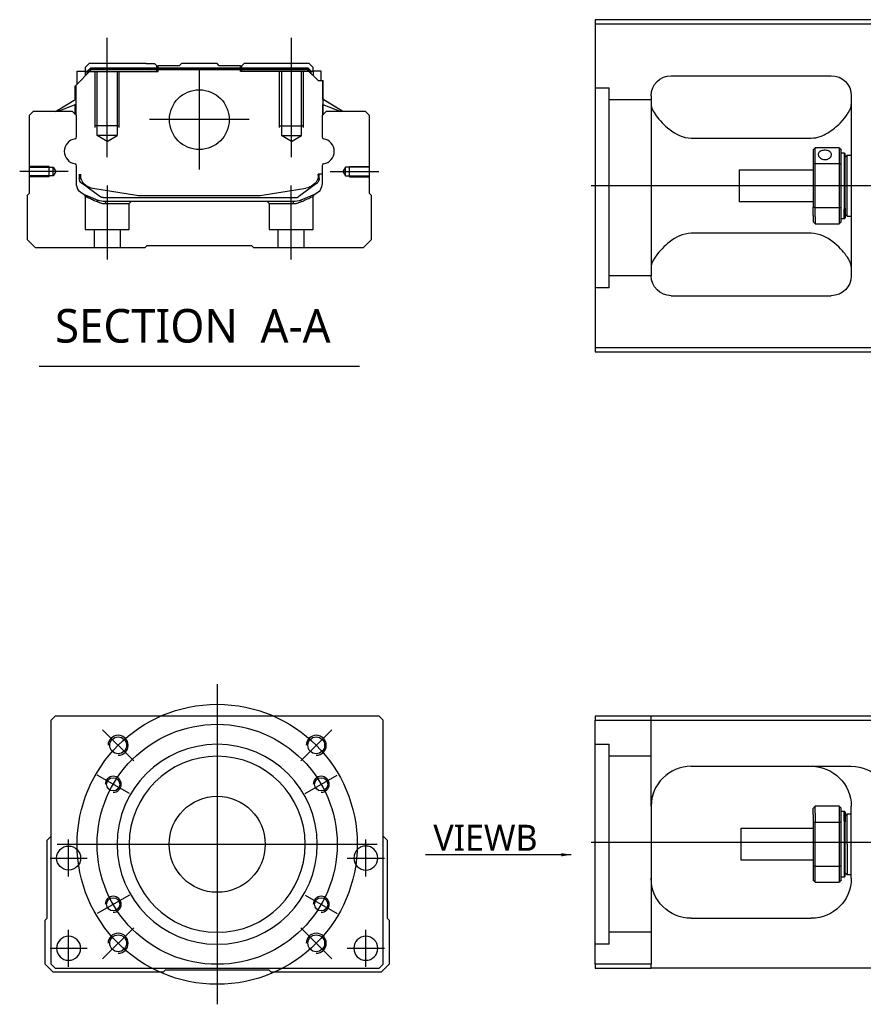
# Model space of a CAD drawing. Header units: millimetres. Extents: x -386 to 3135, y -1989 to 860.
# Tile 15 of 41: x -378 to -167, y -639 to -393. Entities that reach past the tile are written whole.
import ezdxf
from ezdxf.lldxf.tags import DXFTag

# ---------------------------------------------------------------- set-up
doc = ezdxf.new("R2010")
doc.units = ezdxf.units.MM
doc.layers.get('0').update_dxf_attribs({"linetype": 'CONTINUOUS'})
doc.styles.add('CHN', font='Microsoft JhengHei.ttf')
doc.styles.add('DIM-7', font='SIMPLEX.shx', dxfattribs={"width": 0.7, "bigfont": 'chineset.shx'})
tags = doc.linetypes.add('DASHED', pattern=[25.72, 12.86, -12.86]).pattern_tags.tags
tags[6:7] = [DXFTag(74, 4), DXFTag(75, 0), DXFTag(340, '0'), DXFTag(46, 0.0), DXFTag(50, 0.0), DXFTag(44, 0.0), DXFTag(45, 0.0)]
tags[4:5] = [DXFTag(74, 4), DXFTag(75, 0), DXFTag(340, '0'), DXFTag(46, 0.0), DXFTag(50, 0.0), DXFTag(44, 0.0), DXFTag(45, 0.0)]
doc.dimstyles.new('CNS', dxfattribs={"dimtxt": 3.5, "dimasz": 2.5, "dimexe": 1, "dimexo": 1, "dimgap": 1, "dimtad": 1, "dimdsep": 46, "dimtxsty": 'DIM-7', "dimcen": 0.09, "dimclrd": 4, "dimclre": 4, "dimclrt": 1, "dimadec": 0, "dimazin": 0, "dimtfac": 1, "dimtmove": 0, "dimatfit": 3, "dimfxl": 1, "dimtvp": 0.971429, "dimtolj": 1, "dimarcsym": 0})

msp = doc.modelspace()

# ---------------------------------------------------------------- linework, layer by layer
at = {"linetype": 'Continuous'}
for p, q in [((-159.89, -392.6), (-233.89, -392.6)), ((-233.89, -392.6), (-233.89, -474.6)), ((-233.89, -393.6), (-159.89, -393.6)), ((-360.26, -403.59), (-361.26, -404.59)), ((-346.08, -403.59), (-360.26, -403.59)), ((-346.08, -403.59), (-343.98, -403.59)), ((-343.98, -403.59), (-343.43, -404.14)), ((-337.78, -404.14), (-337.23, -403.59)), ((-328.33, -403.59), (-337.23, -403.59)), ((-327.78, -404.14), (-328.33, -403.59)), ((-322.13, -404.14), (-321.58, -403.59)), ((-322.13, -404.14), (-321.58, -403.59)), ((-319.48, -403.59), (-321.58, -403.59)), ((-321.58, -403.59), (-321.58, -403.59)), ((-305.3, -403.59), (-319.48, -403.59)), ((-304.3, -404.59), (-305.3, -403.59)), ((-363.66, -409.04), (-359.76, -405.14)), ((-363.26, -405.44), (-361.26, -405.44)), ((-363.26, -408.64), (-363.26, -405.44)), ((-361.26, -404.59), (-361.26, -405.44)), ((-361.26, -405.44), (-361.26, -406.64)), ((-360.76, -405.59), (-361.26, -405.59)), ((-360.76, -405.5), (-359.9, -404.64)), ((-360.76, -406.14), (-360.76, -405.5)), ((-360.53, -405.6), (-360.76, -405.5)), ((-360.53, -405.6), (-359.8, -404.87)), ((-360.53, -405.91), (-360.53, -405.6)), ((-359.9, -404.64), (-305.67, -404.64)), ((-359.8, -404.87), (-359.9, -404.64)), ((-359.8, -404.87), (-305.76, -404.87)), ((-305.8, -405.14), (-359.76, -405.14)), ((-343.43, -404.14), (-343.08, -404.14)), ((-337.78, -404.14), (-343.08, -404.14)), ((-343.08, -404.64), (-343.08, -404.14)), ((-322.48, -404.14), (-327.78, -404.14)), ((-322.48, -404.14), (-322.13, -404.14)), ((-322.48, -404.64), (-322.48, -404.14)), ((-303.1, -407.84), (-305.8, -405.14)), ((-305.76, -404.87), (-305.67, -404.64)), ((-305.03, -405.6), (-305.76, -404.87)), ((-304.8, -405.5), (-305.67, -404.64)), ((-305.03, -405.6), (-304.8, -405.5)), ((-305.03, -405.91), (-305.03, -405.6)), ((-304.8, -406.14), (-304.8, -405.5)), ((-304.3, -405.59), (-304.8, -405.59)), ((-304.3, -405.44), (-304.3, -404.59)), ((-302.3, -405.44), (-304.3, -405.44)), ((-304.3, -405.44), (-304.3, -406.64)), ((-302.3, -407.84), (-302.3, -405.44)), ((-302.3, -405.44), (-302.3, -405.44)), ((-303.1, -407.84), (-301.95, -407.84)), ((-301.95, -407.84), (-301.95, -415.09)), ((-301.95, -407.84), (-301.9, -407.84)), ((-301.9, -412.49), (-301.9, -407.84)), ((-301.9, -407.84), (-301.8, -407.84)), ((-301.8, -412.55), (-301.8, -407.84)), ((-214.89, -406.6), (-174.89, -406.6)), ((-363.76, -412.55), (-363.76, -409.14)), ((-363.66, -412.49), (-363.66, -409.04)), ((-363.61, -408.99), (-363.61, -415.09)), ((-368.67, -415.59), (-363.61, -412.45)), ((-296.9, -415.59), (-301.95, -412.45)), ((-296.9, -415.59), (-301.8, -412.55)), ((-219.89, -411.6), (-219.89, -456.6)), ((-169.89, -411.6), (-169.89, -456.6)), ((-374.28, -415.59), (-375.28, -416.59)), ((-364.46, -415.59), (-374.28, -415.59)), ((-363.61, -413.79), (-368.12, -415.59)), ((-363.46, -416.59), (-364.46, -415.59)), ((-363.76, -416.29), (-363.76, -413.85)), ((-363.66, -416.39), (-363.66, -413.81)), ((-301.1, -415.59), (-302.1, -416.59)), ((-301.95, -413.79), (-297.45, -415.59)), ((-301.9, -416.39), (-301.9, -413.81)), ((-301.8, -416.29), (-301.8, -413.85)), ((-291.28, -415.59), (-301.1, -415.59)), ((-290.28, -416.59), (-291.28, -415.59)), ((-375.28, -416.59), (-375.28, -436.04)), ((-363.46, -421.91), (-363.46, -416.59)), ((-302.1, -416.59), (-302.1, -421.91)), ((-290.28, -436.04), (-290.28, -416.59)), ((-209.89, -422.2), (-179.89, -422.2)), ((-179.39, -425.1), (-179.39, -428.7)), ((-172.89, -424.6), (-178.89, -424.6)), ((-178.89, -428.56), (-178.89, -424.6)), ((-172.89, -424.6), (-172.89, -428.56)), ((-172.39, -428.7), (-172.39, -425.1)), ((-172.39, -425.85), (-171.69, -425.85)), ((-171.69, -425.85), (-171.39, -426.15)), ((-171.69, -425.85), (-171.69, -439.94)), ((-171.39, -439.73), (-171.39, -426.15)), ((-171.39, -426.95), (-170.89, -426.45)), ((-170.89, -426.45), (-169.89, -426.45)), ((-170.89, -441.75), (-170.89, -426.45)), ((-363.46, -433.52), (-363.46, -429.13)), ((-302.1, -429.13), (-302.1, -433.52)), ((-197.89, -430.1), (-179.39, -430.1)), ((-197.89, -430.1), (-197.89, -438.1)), ((-179.39, -428.7), (-179.39, -439.51)), ((-178.89, -439.65), (-178.89, -428.56)), ((-178.89, -428.56), (-172.89, -428.56)), ((-172.89, -428.56), (-172.89, -439.65)), ((-172.39, -439.51), (-172.39, -428.7)), ((-362.76, -431.24), (-362.76, -432.32)), ((-362.46, -431.24), (-362.46, -432.29)), ((-302.1, -431.24), (-303.1, -431.24)), ((-303.1, -431.24), (-303.1, -432.29)), ((-302.8, -432.32), (-302.8, -431.24)), ((-362.08, -433.59), (-362.15, -433.54)), ((-357.66, -436.8), (-362.08, -433.59)), ((-359.39, -434.72), (-348.49, -436.46)), ((-317.08, -436.46), (-306.17, -434.72)), ((-303.49, -433.59), (-307.91, -436.8)), ((-303.42, -433.54), (-303.49, -433.59)), ((-375.28, -436.04), (-375.78, -436.54)), ((-375.78, -436.54), (-375.78, -447.59)), ((-356.78, -437.09), (-308.79, -437.09)), ((-309.29, -438.09), (-356.27, -438.09)), ((-346.83, -436.59), (-318.73, -436.59)), ((-303.96, -436.29), (-307.39, -437.71)), ((-289.78, -436.54), (-290.28, -436.04)), ((-289.78, -447.59), (-289.78, -436.54)), ((-179.39, -438.1), (-197.89, -438.1)), ((-179.39, -441.53), (-179.39, -439.51)), ((-172.89, -439.65), (-178.89, -439.65)), ((-178.89, -441.88), (-178.89, -439.65)), ((-172.89, -439.65), (-172.89, -441.88)), ((-172.39, -443.1), (-172.39, -439.51)), ((-171.69, -442.35), (-171.69, -439.94)), ((-171.39, -439.73), (-171.39, -442.05)), ((-179.39, -441.53), (-179.39, -443.1)), ((-178.89, -441.88), (-178.89, -443.6)), ((-172.89, -441.88), (-172.89, -443.6)), ((-171.69, -442.35), (-172.39, -442.35)), ((-171.39, -442.05), (-171.69, -442.35)), ((-171.39, -441.25), (-170.89, -441.75)), ((-170.89, -441.75), (-169.89, -441.75)), ((-178.89, -443.6), (-172.89, -443.6)), ((-375.78, -447.59), (-373.78, -449.59)), ((-291.78, -449.59), (-289.78, -447.59)), ((-179.89, -446.01), (-209.89, -446.01)), ((-373.78, -449.59), (-346.28, -449.59)), ((-346.28, -449.59), (-345.78, -449.09)), ((-345.78, -449.09), (-319.78, -449.09)), ((-319.78, -449.09), (-319.28, -449.59)), ((-319.28, -449.59), (-291.78, -449.59)), ((-214.89, -461.6), (-174.89, -461.6)), ((-233.89, -474.6), (-233.89, -475.6)), ((-159.89, -474.6), (-233.89, -474.6)), ((-233.89, -475.6), (-159.89, -475.6)), ((-368.81, -566.76), (-369.81, -567.76)), ((-369.81, -628.76), (-369.81, -567.76)), ((-300.31, -566.76), (-368.81, -566.76)), ((-287.81, -566.76), (-300.31, -566.76)), ((-286.81, -567.76), (-287.81, -566.76)), ((-286.81, -628.76), (-286.81, -567.76)), ((-233.89, -566.76), (-233.89, -567.76)), ((-159.89, -566.76), (-233.89, -566.76)), ((-233.89, -567.76), (-159.89, -567.76)), ((-233.89, -628.76), (-233.89, -567.76)), ((-209.89, -579.26), (-169.89, -579.26)), ((-219.89, -589.26), (-219.89, -628.76)), ((-179.39, -591.33), (-179.39, -589.76)), ((-172.89, -589.26), (-178.89, -589.26)), ((-178.89, -590.98), (-178.89, -589.26)), ((-172.89, -589.26), (-172.89, -590.98)), ((-172.39, -593.35), (-172.39, -589.76)), ((-172.39, -590.51), (-171.69, -590.51)), ((-171.69, -590.51), (-171.39, -590.81)), ((-171.69, -592.92), (-171.69, -590.51)), ((-169.89, -607.26), (-169.89, -589.26)), ((-179.39, -591.33), (-179.39, -593.35)), ((-178.89, -590.98), (-178.89, -593.21)), ((-178.89, -604.3), (-178.89, -593.21)), ((-178.89, -593.21), (-172.89, -593.21)), ((-172.89, -590.98), (-172.89, -593.21)), ((-172.89, -593.21), (-172.89, -604.3)), ((-171.69, -592.92), (-171.69, -607.01)), ((-171.39, -590.81), (-171.39, -593.13)), ((-171.39, -591.61), (-170.89, -591.11)), ((-171.39, -606.71), (-171.39, -593.13)), ((-170.89, -591.11), (-169.89, -591.11)), ((-170.89, -598.76), (-170.89, -591.11)), ((-197.39, -594.76), (-179.39, -594.76)), ((-197.39, -598.76), (-197.39, -594.76)), ((-179.39, -593.35), (-179.39, -604.16)), ((-172.39, -604.16), (-172.39, -593.35)), ((-370.81, -597.76), (-369.81, -596.76)), ((-370.81, -617.21), (-370.81, -597.76)), ((-286.81, -596.76), (-285.81, -597.76)), ((-285.81, -597.76), (-285.81, -617.21)), ((-197.39, -602.76), (-197.39, -598.76)), ((-170.89, -598.76), (-170.89, -606.41)), ((-179.39, -602.76), (-197.39, -602.76)), ((-179.39, -604.16), (-179.39, -607.76)), ((-178.89, -608.26), (-178.89, -604.3)), ((-172.89, -604.3), (-178.89, -604.3)), ((-172.89, -604.3), (-172.89, -608.26)), ((-172.39, -607.76), (-172.39, -604.16)), ((-171.69, -607.01), (-172.39, -607.01)), ((-171.39, -606.71), (-171.69, -607.01)), ((-170.89, -606.41), (-171.39, -605.91)), ((-169.89, -606.41), (-170.89, -606.41)), ((-178.89, -608.26), (-172.89, -608.26)), ((-371.31, -617.71), (-370.81, -617.21)), ((-371.31, -628.76), (-371.31, -617.71)), ((-285.81, -617.21), (-285.31, -617.71)), ((-285.31, -617.71), (-285.31, -628.76)), ((-209.89, -617.26), (-179.89, -617.26)), ((-369.31, -630.76), (-371.31, -628.76)), ((-369.81, -628.76), (-368.81, -629.76)), ((-368.81, -629.76), (-287.81, -629.76)), ((-287.81, -629.76), (-286.81, -628.76)), ((-285.31, -628.76), (-287.31, -630.76)), ((-233.89, -628.76), (-233.89, -629.76)), ((-219.89, -628.76), (-233.89, -628.76)), ((-233.89, -629.76), (-219.89, -629.76)), ((-219.89, -629.76), (-219.89, -628.76)), ((-159.89, -629.76), (-219.89, -629.76)), ((-341.81, -630.76), (-369.31, -630.76)), ((-341.31, -630.26), (-341.81, -630.76)), ((-315.31, -630.26), (-341.31, -630.26)), ((-314.81, -630.76), (-315.31, -630.26)), ((-287.31, -630.76), (-314.81, -630.76))]:
    msp.add_line(p, q, dxfattribs=at)
at = {"ltscale": 0.2}
for p, q in [((-355.78, -427), (-355.78, -397.18)), ((-309.78, -427), (-309.78, -397.18)), ((-332.78, -405.11), (-332.78, -430.06)), ((-320.31, -417.59), (-345.26, -417.59)), ((-365.5, -430.59), (-377.65, -430.59)), ((-300.06, -430.59), (-287.92, -430.59)), ((-355.73, -452.59), (-355.73, -434.09)), ((-309.84, -452.59), (-309.84, -434.09)), ((-349.17, -577.9), (-356.95, -570.12)), ((-307.45, -577.9), (-299.67, -570.12)), ((-349.17, -619.62), (-356.95, -627.39)), ((-307.45, -619.62), (-299.67, -627.39))]:
    msp.add_line(p, q, dxfattribs=at)
at = {"linetype": 'DASHED'}
for p, q in [((-360.76, -405.59), (-343.08, -405.59)), ((-343.43, -405.59), (-343.43, -404.14)), ((-343.08, -405.59), (-343.08, -404.64)), ((-322.48, -405.59), (-322.48, -404.64)), ((-304.8, -405.59), (-322.48, -405.59)), ((-322.13, -405.59), (-322.13, -404.14)), ((-304.3, -405.59), (-304.3, -405.44)), ((-302.3, -407.59), (-302.3, -407.59)), ((-301.74, -412.59), (-301.74, -412.59)), ((-361.28, -436.76), (-361.28, -445.09)), ((-350.28, -438.59), (-349.78, -438.09)), ((-315.84, -438.09), (-315.34, -438.59)), ((-304.34, -445.09), (-304.34, -436.79)), ((-356.23, -438.59), (-350.28, -438.59)), ((-350.28, -445.09), (-350.28, -438.59)), ((-315.34, -438.59), (-315.34, -445.09)), ((-315.34, -438.59), (-309.34, -438.59)), ((-361.28, -445.09), (-355.78, -445.09)), ((-359.08, -445.09), (-359.08, -449.59)), ((-355.78, -445.09), (-350.28, -445.09)), ((-352.48, -449.59), (-352.48, -445.09)), ((-315.34, -445.09), (-304.34, -445.09)), ((-313.14, -445.09), (-313.14, -449.59)), ((-306.54, -449.59), (-306.54, -445.09)), ((-230.39, -459.62), (-233.89, -459.62)), ((-230.39, -623.76), (-233.89, -623.76))]:
    msp.add_line(p, q, dxfattribs=at)
at = {"linetype": 'DASHED', "ltscale": 0.1}
for p, q in [((-358.78, -419.59), (-358.78, -405.59)), ((-358.28, -421.59), (-358.28, -405.59)), ((-353.28, -405.59), (-353.28, -421.59)), ((-352.78, -419.59), (-352.78, -405.59)), ((-312.78, -419.59), (-312.78, -405.59)), ((-312.28, -405.59), (-312.28, -421.59)), ((-307.28, -421.59), (-307.28, -405.59)), ((-306.78, -419.59), (-306.78, -405.59)), ((-352.78, -419.14), (-358.78, -419.14)), ((-312.78, -419.14), (-306.78, -419.14)), ((-353.28, -421.59), (-358.28, -421.59)), ((-355.78, -423.03), (-358.28, -421.59)), ((-355.78, -423.03), (-353.28, -421.59)), ((-312.28, -421.59), (-307.28, -421.59)), ((-309.78, -423.03), (-312.28, -421.59)), ((-309.78, -423.03), (-307.28, -421.59)), ((-370.28, -429.29), (-375.28, -429.29)), ((-375.28, -429.51), (-369.29, -429.51)), ((-370.28, -431.89), (-370.28, -429.29)), ((-369.29, -429.51), (-368.64, -430.59)), ((-369.29, -431.66), (-369.29, -429.51)), ((-368.64, -430.59), (-369.29, -431.66)), ((-296.28, -429.51), (-296.93, -430.59)), ((-296.93, -430.59), (-296.28, -431.66)), ((-290.28, -429.51), (-296.28, -429.51)), ((-296.28, -431.66), (-296.28, -429.51)), ((-295.28, -431.89), (-295.28, -429.29)), ((-295.28, -429.29), (-290.28, -429.29)), ((-369.29, -431.66), (-375.28, -431.66)), ((-370.28, -431.89), (-375.28, -431.89)), ((-296.28, -431.66), (-290.28, -431.66)), ((-295.28, -431.89), (-290.28, -431.89))]:
    msp.add_line(p, q, dxfattribs=at)
at = {"linetype": 'DASHED', "ltscale": 0.3}
for p, q in [((-233.89, -409.62), (-230.39, -409.62)), ((-230.39, -459.62), (-230.39, -409.62)), ((-219.89, -412.62), (-230.39, -412.62)), ((-219.89, -456.62), (-230.39, -456.62)), ((-219.89, -589.26), (-219.89, -566.76)), ((-233.89, -573.76), (-230.39, -573.76)), ((-230.39, -623.76), (-230.39, -573.76)), ((-219.89, -576.76), (-230.39, -576.76)), ((-219.89, -620.76), (-230.39, -620.76))]:
    msp.add_line(p, q, dxfattribs=at)
for p, q in [((307.11, -434.15), (-234.89, -434.1)), ((-372.8, -479.22), (-292.75, -479.22)), ((-234.89, -598.26), (307.11, -598.26))]:
    msp.add_line(p, q)
at = {"ltscale": 0.3}
for p, q in [((-328.31, -558.76), (-328.31, -638.76)), ((-368.31, -598.76), (-288.31, -598.76))]:
    msp.add_line(p, q, dxfattribs=at)
at = {"ltscale": 0.1}
for p, q in [((-350.26, -586.08), (-358.32, -581.43)), ((-306.36, -586.08), (-298.3, -581.43)), ((-365.42, -606.84), (-365.42, -597.54)), ((-291.19, -606.84), (-291.19, -597.54)), ((-370.07, -602.19), (-360.77, -602.19)), ((-295.84, -602.19), (-286.54, -602.19)), ((-350.26, -611.43), (-358.32, -616.08)), ((-306.36, -611.43), (-298.3, -616.08)), ((-365.42, -629.41), (-365.42, -620.11)), ((-291.19, -629.41), (-291.19, -620.11)), ((-370.07, -624.76), (-360.77, -624.76)), ((-295.84, -624.76), (-286.54, -624.76))]:
    msp.add_line(p, q, dxfattribs=at)
at = {"linetype": 'Continuous'}
for centre, radius in [((-332.78, -417.59), 7.47), ((-353.06, -574.01), 2.1), ((-303.56, -574.01), 2.1), ((-354.29, -583.76), 1.65), ((-302.33, -583.76), 1.65), ((-328.31, -598.76), 12), ((-365.42, -602.19), 3), ((-354.29, -613.76), 1.65), ((-302.33, -613.76), 1.65), ((-353.06, -623.5), 2.1), ((-303.56, -623.5), 2.1)]:
    msp.add_circle(centre, radius, dxfattribs=at)
at = {"ltscale": 0.3}
for radius in [35, 30]:
    msp.add_circle((-328.31, -598.76), radius, dxfattribs=at)
at = {"linetype": 'Continuous', "extrusion": (0, 0, -1)}
for centre, radius in [((328.31, -598.76), 25), ((328.31, -598.76), 22), ((291.19, -602.19), 3), ((365.42, -624.76), 3), ((291.19, -624.76), 3)]:
    msp.add_circle(centre, radius, dxfattribs=at)
at = {"linetype": 'Continuous', "extrusion": (-1e-16, 0, -1)}
for centre, start, end in [((214.89, -411.6), 0, 90), ((174.89, -411.6), 90, 180), ((214.89, -456.6), 270, 0), ((174.89, -456.6), 180, 270)]:
    msp.add_arc(centre, 5, start, end, dxfattribs=at)
for centre, radius, start, end in [((-363.34, -425.52), 3.17, 98.9371, 261.0629), ((-302.23, -425.52), 3.17, 278.9371, 81.0629), ((-353.06, -574.01), 2.5, 270, 180), ((-303.56, -574.01), 2.5, 270, 180), ((-354.29, -583.76), 2, 270, 180), ((-302.33, -583.76), 2, 270, 180), ((-354.29, -613.76), 2, 270, 180), ((-302.33, -613.76), 2, 270, 180), ((-353.06, -623.5), 2.5, 270, 180), ((-303.56, -623.5), 2.5, 270, 180)]:
    msp.add_arc(centre, radius, start, end)
at = {"linetype": 'Continuous'}
for centre, radius, start, end in [((-363.96, -421.91), 0.5, 285.1919, 0), ((-301.6, -421.91), 0.5, 180, 254.8081), ((-363.96, -429.13), 0.5, 0, 74.8081), ((-301.6, -429.13), 0.5, 105.1919, 180), ((-358.76, -430.77), 4, 202.3316, 260.9414), ((-306.8, -430.77), 4, 337.6678, 353.1681), ((-306.8, -430.77), 3.77, 349.0413, 352.7469), ((-346.83, -426.09), 10.5, 260.9414, 270), ((-318.73, -426.09), 10.5, 270, 279.0586), ((-308.79, -435.59), 1.5, 270, 306.0274), ((-209.89, -589.26), 10, 90, 180)]:
    msp.add_arc(centre, radius, start, end, dxfattribs=at)
at = {"linetype": 'Continuous', "extrusion": (0, 0, -1)}
for centre, radius, start, end in [((361.26, -432.32), 1.5, 306.0274, 0), ((358.76, -430.77), 4, 337.6678, 353.1681), ((358.76, -430.77), 3.77, 349.0413, 352.7469), ((306.8, -430.77), 4, 202.3316, 260.9414), ((304.3, -432.32), 1.5, 180, 233.9726), ((360.46, -433.52), 3, 292.4327, 0), ((305.1, -433.52), 3, 180, 247.5673), ((356.27, -433.09), 5, 270, 292.4327), ((356.78, -435.59), 1.5, 270, 306.0274), ((309.29, -433.09), 5, 247.5673, 270), ((179.89, -589.26), 10, 90, 180), ((169.89, -589.26), 10, 90, 180), ((209.89, -607.26), 10, 270, 0), ((179.89, -607.26), 10, 180, 270)]:
    msp.add_arc(centre, radius, start, end, dxfattribs=at)
at = {"linetype": 'Continuous'}
for points, degree in [([(-363.61, -415.09), (-363.61, -415.69)], 1), ([(-363.61, -415.69), (-363.61, -416.44)], 1), ([(-301.95, -415.09), (-301.95, -415.69)], 1), ([(-301.95, -415.69), (-301.95, -416.44)], 1), ([(-219.89, -413.81), (-219.89, -414.56), (-219.42, -415.54), (-218.65, -416.6)], 3), ([(-179.39, -425.1), (-179.23, -424.94), (-179.06, -424.77), (-178.89, -424.6)], 3), ([(-172.89, -424.6), (-172.73, -424.77), (-172.56, -424.94), (-172.39, -425.1)], 3), ([(-178.89, -428.56), (-179.06, -428.6), (-179.23, -428.65), (-179.39, -428.7)], 3), ([(-172.89, -428.56), (-172.73, -428.6), (-172.56, -428.65), (-172.39, -428.7)], 3), ([(-178.89, -439.65), (-179.06, -439.61), (-179.23, -439.56), (-179.39, -439.51)], 3), ([(-172.89, -439.65), (-172.73, -439.61), (-172.56, -439.56), (-172.39, -439.51)], 3), ([(-178.89, -443.6), (-179.06, -443.44), (-179.23, -443.27), (-179.39, -443.1)], 3), ([(-172.39, -443.1), (-172.56, -443.27), (-172.73, -443.44), (-172.89, -443.6)], 3), ([(-218.65, -451.6), (-219.43, -452.68), (-219.89, -453.65), (-219.89, -454.4)], 3), ([(-169.89, -454.4), (-169.89, -453.65), (-170.36, -452.68), (-171.14, -451.6)], 3), ([(-214.89, -580.6), (-214.92, -580.61), (-214.95, -580.63), (-214.98, -580.65)], 3), ([(-178.89, -589.26), (-179.06, -589.42), (-179.23, -589.59), (-179.39, -589.76)], 3), ([(-172.89, -589.26), (-172.73, -589.42), (-172.56, -589.59), (-172.39, -589.76)], 3), ([(-178.89, -593.21), (-179.06, -593.26), (-179.23, -593.3), (-179.39, -593.35)], 3), ([(-172.39, -593.35), (-172.56, -593.3), (-172.73, -593.26), (-172.89, -593.21)], 3), ([(-178.89, -604.3), (-179.06, -604.26), (-179.23, -604.21), (-179.39, -604.16)], 3), ([(-172.39, -604.16), (-172.56, -604.21), (-172.73, -604.26), (-172.89, -604.3)], 3), ([(-179.39, -607.76), (-179.23, -607.92), (-179.06, -608.09), (-178.89, -608.26)], 3), ([(-172.39, -607.76), (-172.56, -607.92), (-172.73, -608.09), (-172.89, -608.26)], 3)]:
    msp.add_open_spline(points, degree=degree, dxfattribs=at)
for points, knots in [([(-179.89, -422.2), (-178.37, -422.2), (-176.96, -421.64), (-174.55, -420.18), (-173.56, -419.32), (-171, -416.7), (-169.89, -414.98), (-169.89, -413.81)], [0, 0, 0, 0, 0.25, 0.25, 0.5, 0.5, 1, 1, 1, 1]), ([(-218.65, -416.6), (-217.82, -417.74), (-216.69, -418.97), (-213.81, -421.18), (-211.96, -422.2), (-209.89, -422.2)], [0, 0, 0, 0, 0.5, 0.5, 1, 1, 1, 1]), ([(-174.84, -426.33), (-174.84, -426.2), (-174.88, -426.07), (-175, -425.84), (-175.09, -425.73), (-175.31, -425.54), (-175.46, -425.46), (-175.77, -425.34), (-175.94, -425.3), (-176.3, -425.25), (-176.49, -425.24), (-176.86, -425.27), (-177.04, -425.3), (-177.37, -425.39), (-177.52, -425.46), (-177.78, -425.62), (-177.9, -425.72), (-178.06, -425.94), (-178.11, -426.06), (-178.14, -426.24), (-178.14, -426.28), (-178.14, -426.33)], [0, 0, 0, 0, 0.106605, 0.106605, 0.21316, 0.21316, 0.320465, 0.320465, 0.42832, 0.42832, 0.535356, 0.535356, 0.641477, 0.641477, 0.748016, 0.748016, 0.855648, 0.855648, 0.963354, 0.963354, 1, 1, 1, 1]), ([(-178.14, -426.33), (-178.14, -426.46), (-178.11, -426.59), (-177.99, -426.85), (-177.9, -426.97), (-177.67, -427.2), (-177.53, -427.3), (-177.22, -427.45), (-177.04, -427.51), (-176.68, -427.58), (-176.49, -427.59), (-176.13, -427.56), (-175.95, -427.51), (-175.62, -427.39), (-175.47, -427.3), (-175.2, -427.1), (-175.09, -426.98), (-174.93, -426.73), (-174.88, -426.6), (-174.85, -426.42), (-174.84, -426.37), (-174.84, -426.33)], [0, 0, 0, 0, 0.106605, 0.106605, 0.21316, 0.21316, 0.320465, 0.320465, 0.42832, 0.42832, 0.535356, 0.535356, 0.641477, 0.641477, 0.748016, 0.748016, 0.855648, 0.855648, 0.963354, 0.963354, 1, 1, 1, 1]), ([(-209.89, -446.01), (-211.96, -446.01), (-213.81, -447.03), (-216.68, -449.23), (-217.83, -450.47), (-218.65, -451.6)], [0, 0, 0, 0, 0.5, 0.5, 1, 1, 1, 1]), ([(-171.14, -451.6), (-171.96, -450.47), (-173.09, -449.24), (-175.98, -447.03), (-177.83, -446.01), (-179.89, -446.01)], [0, 0, 0, 0, 0.5, 0.5, 1, 1, 1, 1]), ([(-219.33, -585.94), (-219.42, -586.2), (-219.55, -586.64), (-219.66, -587.08), (-219.69, -587.26)], [0, 0, 0, 0, 0.596588, 1, 1, 1, 1])]:
    msp.add_open_spline(points, degree=3, knots=knots, dxfattribs=at)
at = {"linetype": 'DASHED'}
for points, degree in [([(-361.59, -436.3), (-361.28, -436.76)], 1), ([(-358.16, -438.17), (-358.18, -437.71)], 1), ([(-356.27, -438.09), (-356.23, -438.59)], 1), ([(-309.29, -438.09), (-309.31, -438.25), (-309.32, -438.42), (-309.34, -438.59)], 3), ([(-307.39, -437.71), (-307.42, -438.17)], 1), ([(-304.34, -436.79), (-304.03, -436.32)], 1)]:
    msp.add_open_spline(points, degree=degree, dxfattribs=at)
for points, degree, knots in [([(-361.59, -436.3), (-361.59, -436.3), (-360.67, -436.68), (-359.74, -437.07), (-358.18, -437.71)], 2, [0, 0, 0, 0.5, 0.5, 1, 1, 1]), ([(-361.28, -436.76), (-361.28, -436.76), (-361.28, -436.76), (-360.81, -436.98), (-359.5, -437.57), (-358.62, -437.96), (-358.16, -438.17)], 3, [0, 0, 0, 0, 0.000815, 0.486557, 0.726811, 1, 1, 1, 1]), ([(-307.42, -438.17), (-307.1, -438.03), (-306.49, -437.76), (-305.74, -437.42), (-304.75, -436.97), (-304.34, -436.79), (-304.34, -436.79)], 3, [0, 0, 0, 0, 0.185898, 0.357233, 0.514425, 1, 1, 1, 1]), ([(-358.16, -438.17), (-357.85, -438.29), (-357.25, -438.53), (-356.56, -438.57), (-356.23, -438.59)], 3, [0, 0, 0, 0, 0.515943, 1, 1, 1, 1]), ([(-309.34, -438.59), (-309.01, -438.57), (-308.32, -438.53), (-307.72, -438.29), (-307.42, -438.17)], 3, [0, 0, 0, 0, 0.484584, 1, 1, 1, 1])]:
    msp.add_open_spline(points, degree=degree, knots=knots, dxfattribs=at)

# ---------------------------------------------------------------- texts
at = {"style": 'CHN'}
for s, insert, char_height, attachment_point in [('SECTION  A-A ', (-368.83, -469.19), 8.4, 4), ('VIEWB', (-248.28, -600.37), 6.5, 9)]:
    msp.add_mtext(s, dxfattribs=dict(at, insert=insert, char_height=char_height, attachment_point=attachment_point))

# ---------------------------------------------------------------- leaders
at = {"annotation_type": 0, "has_hookline": 1, "hookline_direction": 1}
msp.add_leader([(-239.84, -601.37), (-274.3, -601.37)], dimstyle='CNS', override={"dimtxt": 6.5, "dimtxsty": 'CHN'}, dxfattribs=at)

doc.saveas('drawing.dxf')
